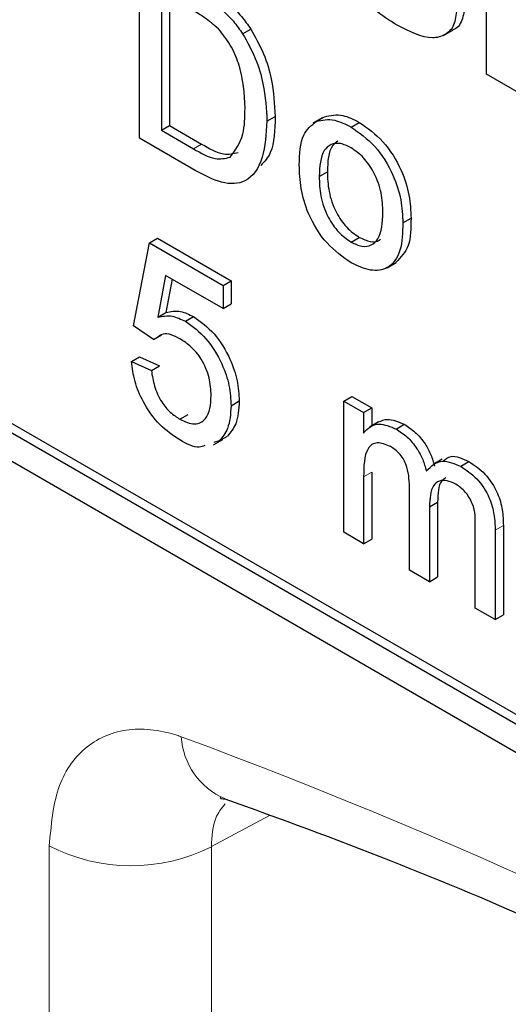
# Paper-space layout 'Blatt2' of a CAD drawing. Header units: millimetres. Extents: x 5 to 418, y 2 to 292.
# Tile 13 of 58: x 97.62 to 99.03, y 184.6 to 187.44. Entities that reach past the tile are written whole.
import ezdxf

# ---------------------------------------------------------------- set-up
doc = ezdxf.new("R2010")
doc.units = ezdxf.units.MM

psp = doc.layouts.new('Blatt2')

# ---------------------------------------------------------------- linework, layer by layer
at = {"color": 7, "linetype": 'Continuous', "lineweight": 25}
for p, q in [((94.4965, 187.9592), (106.2817, 181.1558)), ((98.9664, 187.2841), (98.9664, 187.8829)), ((97.9659, 187.0996), (97.9659, 187.6167)), ((98.0291, 187.5206), (98.0291, 187.1228)), ((98.0526, 187.507), (98.0526, 187.1364)), ((98.2633, 187.4006), (98.2869, 187.4142)), ((98.8424, 187.3964), (98.8689, 187.4117)), ((99.0662, 187.2265), (98.9664, 187.2841)), ((98.3334, 187.1488), (98.3569, 187.1624)), ((98.4924, 187.1583), (98.4659, 187.143)), ((98.4756, 187.1483), (98.4992, 187.1619)), ((98.5758, 187.132), (98.5994, 187.1456)), ((98.0291, 187.1228), (98.0526, 187.1364)), ((98.0291, 187.1228), (98.1214, 187.0695)), ((98.0526, 187.1364), (98.1449, 187.0831)), ((98.1263, 187.007), (97.9659, 187.0996)), ((98.4838, 186.9898), (98.5074, 187.0034)), ((98.7249, 186.8556), (98.7485, 186.8692)), ((97.9946, 186.7979), (98.0182, 186.8115)), ((98.0182, 186.8115), (98.2306, 186.6889)), ((98.5758, 186.8005), (98.5994, 186.8141)), ((97.9487, 186.5592), (97.9946, 186.7979)), ((97.9946, 186.7979), (98.207, 186.6753)), ((98.6794, 186.7263), (98.7059, 186.7416)), ((98.0415, 186.7045), (98.0187, 186.5837)), ((98.207, 186.609), (98.0415, 186.7045)), ((98.0605, 186.6936), (98.0423, 186.5973)), ((98.207, 186.6753), (98.2306, 186.6889)), ((98.207, 186.6753), (98.207, 186.609)), ((98.2306, 186.6889), (98.2306, 186.6226)), ((98.207, 186.609), (98.2306, 186.6226)), ((98.0187, 186.5837), (98.0423, 186.5973)), ((98.0986, 186.5721), (98.1222, 186.5857)), ((98.0061, 186.5194), (97.9487, 186.5592)), ((98.0061, 186.5194), (98.0297, 186.533)), ((97.9429, 186.4564), (97.9665, 186.4701)), ((97.9665, 186.4701), (98.0239, 186.4435)), ((97.9429, 186.4564), (98.0004, 186.4299)), ((98.0004, 186.4299), (98.0239, 186.4435)), ((98.5545, 186.3421), (98.5781, 186.3557)), ((98.5781, 186.3557), (98.6355, 186.3225)), ((98.23, 186.3288), (98.2536, 186.3425)), ((98.5545, 185.9641), (98.5545, 186.3421)), ((98.5545, 186.3421), (98.612, 186.3089)), ((98.612, 186.3089), (98.6355, 186.3225)), ((98.6355, 186.3225), (98.6355, 186.2707)), ((97.5135, 186.2992), (106.2817, 181.2375)), ((97.5371, 186.3128), (106.3052, 181.2511)), ((98.0824, 186.2897), (98.106, 186.3033)), ((98.612, 186.3089), (98.612, 186.25)), ((98.6551, 186.282), (98.6286, 186.2667)), ((98.7054, 186.2616), (98.729, 186.2752)), ((98.1957, 186.2274), (98.2193, 186.241)), ((98.1794, 186.2157), (98.2059, 186.231)), ((98.1957, 186.2274), (98.1799, 186.2224)), ((98.8385, 186.1748), (98.812, 186.1595)), ((98.8917, 186.1541), (98.9153, 186.1677)), ((98.612, 186.1235), (98.612, 185.931)), ((98.6355, 186.1371), (98.6355, 185.9446)), ((98.744, 185.8548), (98.744, 186.0958)), ((98.8014, 186.0372), (98.825, 186.0508)), ((98.8014, 186.0372), (98.8014, 185.8216)), ((98.825, 186.0508), (98.825, 185.8352)), ((99.0145, 185.984), (99.0145, 185.7258)), ((98.612, 185.931), (98.5545, 185.9641)), ((98.9335, 185.7454), (98.9335, 185.9791)), ((98.9909, 185.9704), (98.9909, 185.7122)), ((98.612, 185.931), (98.6355, 185.9446)), ((98.8014, 185.8216), (98.744, 185.8548)), ((98.8014, 185.8216), (98.825, 185.8352)), ((98.9909, 185.7122), (98.9335, 185.7454)), ((98.9909, 185.7122), (99.0145, 185.7258))]:
    psp.add_line(p, q, dxfattribs=at)
at = {"color": 7, "linetype": 'Continuous', "lineweight": 18}
for p, q in [((98.1214, 187.0695), (98.1449, 187.0831)), ((98.612, 186.1235), (98.6355, 186.1371)), ((98.9909, 185.9704), (99.0145, 185.984)), ((98.3403, 185.1481), (98.1734, 185.0578)), ((97.7062, 180.7803), (97.7062, 185.0602)), ((98.1734, 185.0578), (98.1734, 180.7779))]:
    psp.add_line(p, q, dxfattribs=at)
for centre, radius, start, end in [((92.5548, 170.42), 15.9449, 50.30384, 69.70154), ((98.2943, 185.3876), 0.2084, 183.5375, 246.7046), ((97.9421, 185.5164), 0.5137, 242.6565, 296.7662)]:
    psp.add_arc(centre, radius, start, end, dxfattribs=at)
at = {"color": 7, "linetype": 'Continuous', "lineweight": 25}
for points, knots in [([(98.7084, 187.4254), (98.6863, 187.4393), (98.6423, 187.4671), (98.5849, 187.5296), (98.5447, 187.6011), (98.5333, 187.6456), (98.5277, 187.6679)], [0, 0, 0, 0, 0.280651, 0.560003, 0.779956, 1, 1, 1, 1]), ([(98.2217, 187.4888), (98.235, 187.4767), (98.2587, 187.4552), (98.2783, 187.4267), (98.2869, 187.4142)], [0, 0, 0, 0, 0.559847, 1, 1, 1, 1]), ([(98.9036, 187.4848), (98.9017, 187.469), (98.898, 187.4374), (98.8814, 187.4152), (98.8691, 187.4121), (98.8688, 187.412)], [0, 0, 0, 0, 0.4930222, 0.9865862, 1, 1, 1, 1]), ([(98.1939, 187.4148), (98.1802, 187.4265), (98.1559, 187.4474), (98.1309, 187.4618), (98.1198, 187.4682)], [0, 0, 0, 0, 0.559255, 1, 1, 1, 1]), ([(98.1982, 187.4752), (98.2114, 187.4631), (98.2351, 187.4416), (98.2547, 187.4131), (98.2633, 187.4006)], [0, 0, 0, 0, 0.559847, 1, 1, 1, 1]), ([(98.88, 187.4712), (98.8783, 187.455), (98.875, 187.4226), (98.8477, 187.3958), (98.7949, 187.3816), (98.7441, 187.4073), (98.7084, 187.4254)], [0, 0, 0, 0, 0.186725, 0.373655, 0.5608, 1, 1, 1, 1]), ([(98.2702, 187.1864), (98.2682, 187.2286), (98.2654, 187.2874), (98.2296, 187.3698), (98.2058, 187.3998), (98.1939, 187.4148)], [0, 0, 0, 0, 0.5591497, 0.7800403, 1, 1, 1, 1]), ([(98.2633, 187.4006), (98.2765, 187.3772), (98.3028, 187.3305), (98.3284, 187.242), (98.3315, 187.1841), (98.3334, 187.1488)], [0, 0, 0, 0, 0.279769, 0.559929, 1, 1, 1, 1]), ([(98.2869, 187.4142), (98.3, 187.3908), (98.3264, 187.3441), (98.3519, 187.2556), (98.355, 187.1977), (98.3569, 187.1624)], [0, 0, 0, 0, 0.279769, 0.559929, 1, 1, 1, 1]), ([(98.2271, 187.045), (98.2421, 187.065), (98.269, 187.1009), (98.2698, 187.1602), (98.2702, 187.1864)], [0, 0, 0, 0, 0.5574522, 1, 1, 1, 1]), ([(98.3334, 187.1488), (98.3311, 187.1123), (98.3266, 187.0396), (98.281, 186.9687), (98.2037, 186.966), (98.1522, 186.9933), (98.1263, 187.007)], [0, 0, 0, 0, 0.28084, 0.559952, 0.779068, 1, 1, 1, 1]), ([(98.3569, 187.1624), (98.3562, 187.1239), (98.3551, 187.0646), (98.3261, 187.0326), (98.3159, 187.0213)], [0, 0, 0, 0, 0.648204, 1, 1, 1, 1]), ([(98.4264, 187.0227), (98.4277, 187.0544), (98.43, 187.111), (98.4617, 187.1369), (98.4756, 187.1483)], [0, 0, 0, 0, 0.5609635, 1, 1, 1, 1]), ([(98.4756, 187.1483), (98.4926, 187.1521), (98.523, 187.1589), (98.5597, 187.1402), (98.5758, 187.132)], [0, 0, 0, 0, 0.559033, 1, 1, 1, 1]), ([(98.4992, 187.1619), (98.5162, 187.1657), (98.5465, 187.1725), (98.5832, 187.1538), (98.5994, 187.1456)], [0, 0, 0, 0, 0.559033, 1, 1, 1, 1]), ([(98.5994, 187.1456), (98.6229, 187.129), (98.67, 187.096), (98.7211, 187.0134), (98.7456, 186.9347), (98.7475, 186.8911), (98.7485, 186.8692)], [0, 0, 0, 0, 0.279556, 0.5586, 0.778991, 1, 1, 1, 1]), ([(98.5758, 187.132), (98.5994, 187.1154), (98.6464, 187.0824), (98.6975, 186.9998), (98.722, 186.9211), (98.724, 186.8775), (98.7249, 186.8556)], [0, 0, 0, 0, 0.279556, 0.5586, 0.778991, 1, 1, 1, 1]), ([(98.5378, 187.0915), (98.5321, 187.0875), (98.5099, 187.0716), (98.5084, 187.0325), (98.5074, 187.0034)], [0, 0, 0, 0, 0.254643, 1, 1, 1, 1]), ([(98.1214, 187.0695), (98.1431, 187.057), (98.1818, 187.0347), (98.2133, 187.0418), (98.2271, 187.045)], [0, 0, 0, 0, 0.561861, 1, 1, 1, 1]), ([(98.1449, 187.0831), (98.1667, 187.0706), (98.2054, 187.0483), (98.2369, 187.0555), (98.2507, 187.0586)], [0, 0, 0, 0, 0.561861, 1, 1, 1, 1]), ([(98.5758, 187.0723), (98.5653, 187.0774), (98.5443, 187.0874), (98.5168, 187.0836), (98.4878, 187.0583), (98.4854, 187.018), (98.4838, 186.9898)], [0, 0, 0, 0, 0.187137, 0.374025, 0.561097, 1, 1, 1, 1]), ([(98.6675, 186.8857), (98.6668, 186.9041), (98.6654, 186.9408), (98.6452, 186.9983), (98.6126, 187.0465), (98.5881, 187.0637), (98.5758, 187.0723)], [0, 0, 0, 0, 0.281064, 0.560316, 0.780174, 1, 1, 1, 1]), ([(98.5758, 186.7408), (98.5518, 186.7576), (98.5038, 186.7912), (98.4517, 186.8762), (98.4291, 186.9561), (98.4273, 187.0005), (98.4264, 187.0227)], [0, 0, 0, 0, 0.279616, 0.558371, 0.778858, 1, 1, 1, 1]), ([(98.5074, 187.0034), (98.508, 186.9847), (98.5094, 186.9476), (98.5287, 186.8892), (98.5622, 186.8402), (98.587, 186.8228), (98.5994, 186.8141)], [0, 0, 0, 0, 0.281129, 0.560384, 0.780159, 1, 1, 1, 1]), ([(98.4838, 186.9898), (98.4845, 186.9711), (98.4859, 186.934), (98.5052, 186.8756), (98.5386, 186.8266), (98.5634, 186.8092), (98.5758, 186.8005)], [0, 0, 0, 0, 0.281129, 0.560384, 0.780159, 1, 1, 1, 1]), ([(98.5758, 186.8005), (98.5865, 186.7955), (98.6077, 186.7854), (98.6351, 186.7901), (98.6639, 186.8162), (98.666, 186.857), (98.6675, 186.8857)], [0, 0, 0, 0, 0.187044, 0.373945, 0.560983, 1, 1, 1, 1]), ([(98.7485, 186.8692), (98.7481, 186.8408), (98.7475, 186.7852), (98.719, 186.7565), (98.7052, 186.7425)], [0, 0, 0, 0, 0.512915, 1, 1, 1, 1]), ([(98.7249, 186.8556), (98.7241, 186.8279), (98.7225, 186.7727), (98.6875, 186.7222), (98.633, 186.7144), (98.5949, 186.732), (98.5758, 186.7408)], [0, 0, 0, 0, 0.281033, 0.559513, 0.779602, 1, 1, 1, 1]), ([(98.5994, 186.8141), (98.6099, 186.8093), (98.6308, 186.7997), (98.6521, 186.8006), (98.6593, 186.8076), (98.6603, 186.8086)], [0, 0, 0, 0, 0.465388, 0.930416, 1, 1, 1, 1]), ([(98.0187, 186.5837), (98.0323, 186.5866), (98.0566, 186.5919), (98.0858, 186.5782), (98.0986, 186.5721)], [0, 0, 0, 0, 0.559939, 1, 1, 1, 1]), ([(98.0423, 186.5973), (98.0559, 186.6002), (98.0802, 186.6055), (98.1093, 186.5918), (98.1222, 186.5857)], [0, 0, 0, 0, 0.559939, 1, 1, 1, 1]), ([(98.1222, 186.5857), (98.1427, 186.5708), (98.1837, 186.541), (98.2271, 186.4687), (98.2505, 186.4), (98.2525, 186.3617), (98.2536, 186.3425)], [0, 0, 0, 0, 0.27917, 0.558797, 0.779169, 1, 1, 1, 1]), ([(98.0986, 186.5721), (98.1191, 186.5572), (98.1601, 186.5274), (98.2035, 186.455), (98.2269, 186.3864), (98.229, 186.348), (98.23, 186.3288)], [0, 0, 0, 0, 0.27917, 0.558797, 0.779169, 1, 1, 1, 1]), ([(98.0827, 186.5216), (98.0743, 186.5259), (98.0575, 186.5346), (98.0342, 186.538), (98.0239, 186.5303), (98.0193, 186.5268)], [0, 0, 0, 0, 0.353598, 0.706329, 1, 1, 1, 1]), ([(98.1726, 186.3581), (98.1717, 186.3748), (98.1699, 186.4082), (98.1487, 186.461), (98.1158, 186.5002), (98.0938, 186.5145), (98.0827, 186.5216)], [0, 0, 0, 0, 0.280653, 0.559595, 0.77929, 1, 1, 1, 1]), ([(98.0821, 186.2303), (98.0625, 186.2434), (98.0234, 186.2697), (97.9774, 186.3342), (97.9503, 186.3996), (97.9454, 186.4375), (97.9429, 186.4564)], [0, 0, 0, 0, 0.28007, 0.559249, 0.779432, 1, 1, 1, 1]), ([(98.0004, 186.4299), (98.0027, 186.4151), (98.0075, 186.3854), (98.0268, 186.3416), (98.0544, 186.3082), (98.0731, 186.2959), (98.0824, 186.2897)], [0, 0, 0, 0, 0.280714, 0.559926, 0.779622, 1, 1, 1, 1]), ([(98.0824, 186.2897), (98.0971, 186.283), (98.1265, 186.2696), (98.1568, 186.2872), (98.1708, 186.3195), (98.172, 186.3452), (98.1726, 186.3581)], [0, 0, 0, 0, 0.279539, 0.558252, 0.778884, 1, 1, 1, 1]), ([(98.23, 186.3288), (98.2284, 186.3052), (98.2256, 186.2629), (98.2049, 186.2383), (98.1957, 186.2274)], [0, 0, 0, 0, 0.559726, 1, 1, 1, 1]), ([(98.2536, 186.3425), (98.252, 186.3188), (98.2492, 186.2765), (98.2285, 186.2519), (98.2193, 186.241)], [0, 0, 0, 0, 0.559726, 1, 1, 1, 1]), ([(98.612, 186.25), (98.618, 186.2567), (98.63, 186.2702), (98.6609, 186.2804), (98.6886, 186.2687), (98.7054, 186.2616)], [0, 0, 0, 0, 0.28095, 0.561784, 1, 1, 1, 1]), ([(98.6551, 186.2819), (98.6632, 186.2856), (98.684, 186.2948), (98.7119, 186.2826), (98.729, 186.2752)], [0, 0, 0, 0, 0.388652, 1, 1, 1, 1]), ([(98.729, 186.2752), (98.7398, 186.2682), (98.7612, 186.2544), (98.7882, 186.2221), (98.807, 186.1874), (98.813, 186.1657), (98.816, 186.1548)], [0, 0, 0, 0, 0.280176, 0.559511, 0.779663, 1, 1, 1, 1]), ([(98.7054, 186.2616), (98.7162, 186.2546), (98.7376, 186.2408), (98.7647, 186.2085), (98.7834, 186.1737), (98.7894, 186.1521), (98.7925, 186.1412)], [0, 0, 0, 0, 0.280176, 0.559511, 0.779663, 1, 1, 1, 1]), ([(98.1542, 186.2143), (98.1491, 186.2121), (98.1294, 186.2037), (98.1022, 186.2189), (98.0821, 186.2303)], [0, 0, 0, 0, 0.258464, 1, 1, 1, 1]), ([(98.6889, 186.2114), (98.6758, 186.2168), (98.6561, 186.2248), (98.6351, 186.218), (98.6128, 186.1931), (98.6123, 186.1544), (98.612, 186.1235)], [0, 0, 0, 0, 0.249225, 0.374862, 0.500555, 1, 1, 1, 1]), ([(98.744, 186.0958), (98.7431, 186.117), (98.742, 186.1436), (98.726, 186.1771), (98.711, 186.1968), (98.6977, 186.2056), (98.6889, 186.2114)], [0, 0, 0, 0, 0.498516, 0.624134, 0.749636, 1, 1, 1, 1]), ([(98.8415, 186.1696), (98.8484, 186.1752), (98.8669, 186.1904), (98.8966, 186.1764), (98.9153, 186.1677)], [0, 0, 0, 0, 0.372522, 1, 1, 1, 1]), ([(98.7925, 186.1412), (98.8067, 186.1548), (98.8321, 186.179), (98.8735, 186.1617), (98.8917, 186.1541)], [0, 0, 0, 0, 0.560019, 1, 1, 1, 1]), ([(98.8917, 186.1541), (98.9076, 186.1435), (98.9393, 186.1225), (98.9755, 186.0671), (98.9893, 186.0142), (98.9904, 185.985), (98.9909, 185.9704)], [0, 0, 0, 0, 0.2803171, 0.5582261, 0.7787147, 1, 1, 1, 1]), ([(98.9153, 186.1677), (98.9312, 186.1571), (98.9629, 186.1361), (98.9991, 186.0807), (99.0129, 186.0278), (99.014, 185.9986), (99.0145, 185.984)], [0, 0, 0, 0, 0.2803171, 0.5582261, 0.7787147, 1, 1, 1, 1]), ([(98.8779, 186.1024), (98.8692, 186.1066), (98.852, 186.115), (98.8291, 186.1132), (98.8042, 186.094), (98.8026, 186.0606), (98.8014, 186.0372)], [0, 0, 0, 0, 0.187283, 0.374334, 0.56118, 1, 1, 1, 1]), ([(98.8485, 186.1208), (98.8444, 186.1182), (98.8263, 186.1065), (98.8256, 186.0751), (98.825, 186.0508)], [0, 0, 0, 0, 0.226847, 1, 1, 1, 1]), ([(98.9335, 185.9791), (98.9339, 186.0013), (98.9344, 186.0291), (98.9166, 186.0646), (98.9012, 186.0859), (98.8872, 186.0958), (98.8779, 186.1024)], [0, 0, 0, 0, 0.499043, 0.624568, 0.750308, 1, 1, 1, 1]), ([(98.2001, 185.1994), (98.2001, 185.1994), (98.1937, 185.1977), (98.2047, 185.196), (98.2156, 185.1943)], [0, 0, 0, 0, 0.006192, 1, 1, 1, 1]), ([(98.212, 185.1961), (98.3705, 185.1384), (98.8315, 184.9704), (99.6063, 184.6227), (100.5339, 184.1258), (101.463, 183.5414), (102.2075, 183.0079), (102.6393, 182.6655), (102.7657, 182.5651)], [0, 0, 0, 0, 0.106109, 0.308603, 0.511101, 0.713584, 0.916095, 1, 1, 1, 1])]:
    psp.add_open_spline(points, degree=3, knots=knots, dxfattribs=at)
at = {"color": 7, "linetype": 'Continuous', "lineweight": 18}
for points, knots in [([(98.0863, 185.3747), (98.0822, 185.3761), (98.0264, 185.395), (97.9226, 185.4054), (97.8031, 185.3508), (97.7218, 185.2347), (97.7114, 185.1184), (97.7062, 185.0602)], [0, 0, 0, 0, 0.019366, 0.264509, 0.509654, 0.754828, 1, 1, 1, 1]), ([(98.1734, 185.0578), (98.1751, 185.0875), (98.1779, 185.1385), (98.2028, 185.1686), (98.2132, 185.1812)], [0, 0, 0, 0, 0.581742, 1, 1, 1, 1])]:
    psp.add_open_spline(points, degree=3, knots=knots, dxfattribs=at)

doc.saveas('drawing.dxf')
